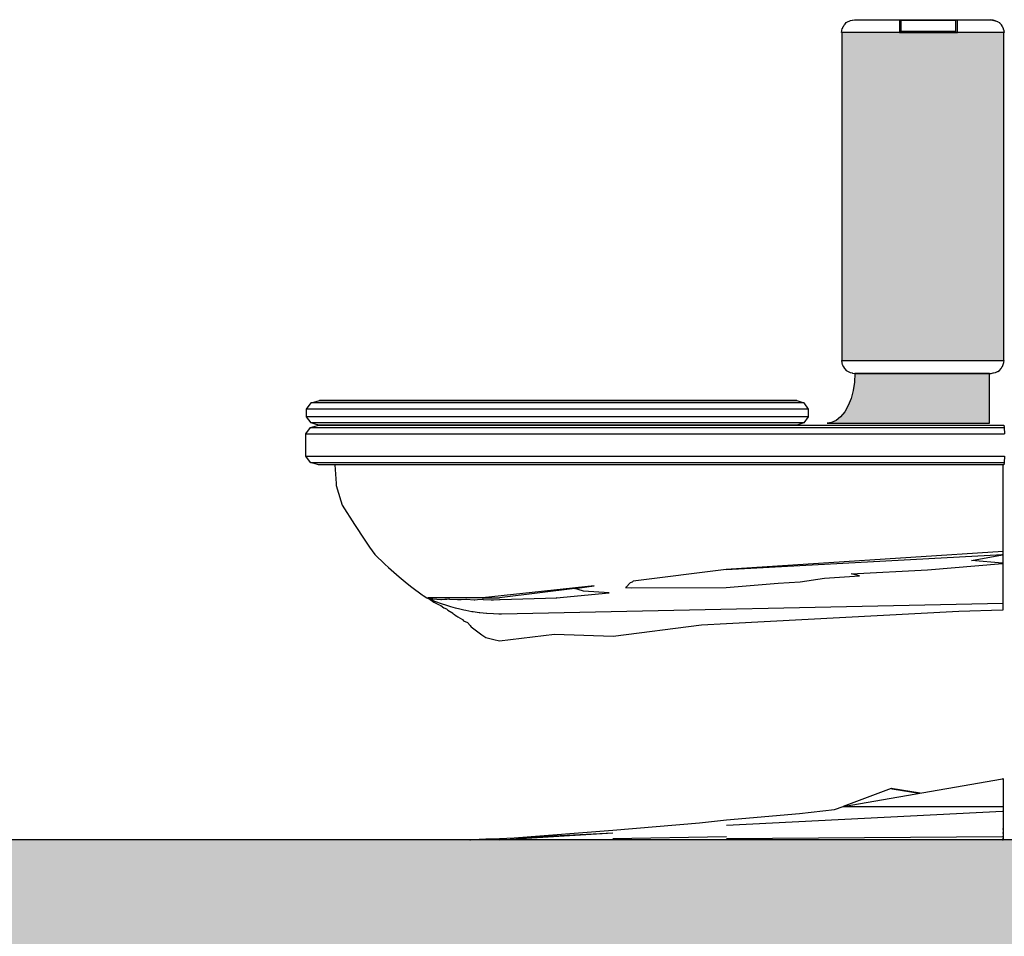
# Model space of a CAD drawing. Header units: metres. Extents: x -1 to 430, y -65 to 31.
# Tile 17 of 69: x 238.947 to 239.945, y -51.688 to -50.759. Entities that reach past the tile are written whole.
import ezdxf

# ---------------------------------------------------------------- set-up
doc = ezdxf.new("R2010")
doc.units = ezdxf.units.M
doc.linetypes.add('CONTINUA', pattern=[0])
doc.layers.add('+++++ CÀLCUL SECCIÓ G', color=7, linetype='CONTINUA', lineweight=25)

msp = doc.modelspace()

# ---------------------------------------------------------------- hatches: boundary and pattern name
at = {"layer": '+++++ CÀLCUL SECCIÓ G', "linetype": 'CONTINUA', "lineweight": 25, "true_color": 0x656565, "transparency": 33554687}
for points in [[(239.94425, -50.772), (239.77993, -50.772), (239.77993, -51.10452), (239.94425, -51.10452)], [(239.9296, -51.168), (239.9296, -51.11752), (239.79321, -51.11752), (239.79277, -51.12631), (239.79147, -51.13482), (239.78936, -51.14281), (239.78648, -51.15004), (239.78294, -51.15627), (239.77884, -51.16133), (239.7743, -51.16505), (239.76946, -51.16734), (239.76515, -51.168)]]:
    msp.add_hatch(color=251, dxfattribs=at).paths.add_polyline_path(points)
at = {"layer": '+++++ CÀLCUL SECCIÓ G', "linetype": 'CONTINUA', "lineweight": 25, "transparency": 33554687}
msp.add_hatch(color=32, dxfattribs=at).paths.add_polyline_path([(243.59547, -51.59), (234.12663, -51.59), (234.12663, -51.64), (243.59547, -51.64)])
at = {"layer": '+++++ CÀLCUL SECCIÓ G', "linetype": 'CONTINUA', "lineweight": 25, "true_color": 0xababab, "transparency": 33554687}
msp.add_hatch(color=253, dxfattribs=at).paths.add_polyline_path([(231.59434, -51.64), (231.59434, -51.94), (244.94558, -51.94), (244.94558, -51.64)])

# ---------------------------------------------------------------- linework, layer by layer
at = {"layer": '+++++ CÀLCUL SECCIÓ G', "color": 7, "linetype": 'CONTINUA', "lineweight": 25, "transparency": 33554687}
for p, q in [((239.77998, -50.76983), (239.78053, -50.768)), ((239.78053, -50.768), (239.78061, -50.76783)), ((239.78061, -50.76783), (239.7815, -50.766)), ((239.7815, -50.766), (239.78161, -50.76583)), ((239.78161, -50.76583), (239.78282, -50.764)), ((239.78282, -50.764), (239.78296, -50.76383)), ((239.78296, -50.76383), (239.78445, -50.762)), ((239.78445, -50.762), (239.7846, -50.76192)), ((239.7846, -50.76192), (239.78633, -50.761)), ((239.78633, -50.761), (239.7865, -50.76092)), ((239.7865, -50.76092), (239.78841, -50.76)), ((239.78841, -50.76), (239.7886, -50.75996)), ((239.7886, -50.75996), (239.79063, -50.7595)), ((239.79063, -50.7595), (239.79082, -50.75946)), ((239.79082, -50.75946), (239.79291, -50.759)), ((239.79291, -50.759), (239.80456, -50.759)), ((239.80456, -50.759), (239.93128, -50.759)), ((239.83853, -50.759), (239.83853, -50.75933)), ((239.83853, -50.75933), (239.83853, -50.7595)), ((239.83853, -50.7595), (239.83853, -50.75984)), ((239.83853, -50.75984), (239.83853, -50.76)), ((239.83853, -50.76), (239.83853, -50.76067)), ((239.83853, -50.76067), (239.83853, -50.761)), ((239.83853, -50.761), (239.83853, -50.76167)), ((239.83853, -50.76167), (239.83853, -50.762)), ((239.83853, -50.762), (239.83853, -50.76335)), ((239.83853, -50.76335), (239.83853, -50.764)), ((239.83853, -50.764), (239.83853, -50.76535)), ((239.83853, -50.76535), (239.83853, -50.766)), ((239.83853, -50.766), (239.83853, -50.76735)), ((239.83853, -50.76735), (239.83853, -50.768)), ((239.83853, -50.768), (239.83853, -50.76935)), ((239.84, -50.75941), (239.84, -50.771)), ((239.84, -50.75941), (239.84032, -50.75941)), ((239.84032, -50.75941), (239.84126, -50.75941)), ((239.84126, -50.75941), (239.8428, -50.7594)), ((239.8428, -50.7594), (239.84488, -50.7594)), ((239.84488, -50.7594), (239.84746, -50.7594)), ((239.84746, -50.7594), (239.85044, -50.7594)), ((239.85044, -50.7594), (239.85374, -50.7594)), ((239.85374, -50.7594), (239.85725, -50.7594)), ((239.85725, -50.7594), (239.86088, -50.7594)), ((239.86088, -50.7594), (239.8748, -50.75939)), ((239.8748, -50.75939), (239.87842, -50.75939)), ((239.87842, -50.75939), (239.88194, -50.75939)), ((239.88194, -50.75939), (239.88524, -50.75939)), ((239.88524, -50.75939), (239.88822, -50.75939)), ((239.88822, -50.75939), (239.89079, -50.75938)), ((239.89079, -50.75938), (239.89288, -50.75938)), ((239.89288, -50.75938), (239.89441, -50.75938)), ((239.89441, -50.75938), (239.89536, -50.75938)), ((239.89536, -50.75938), (239.89567, -50.75938)), ((239.89567, -50.771), (239.89567, -50.75938)), ((239.89714, -50.75912), (239.89714, -50.759)), ((239.89714, -50.7595), (239.89714, -50.75912)), ((239.89714, -50.75962), (239.89714, -50.7595)), ((239.89714, -50.76), (239.89714, -50.75962)), ((239.89714, -50.76024), (239.89714, -50.76)), ((239.89714, -50.761), (239.89714, -50.76024)), ((239.89714, -50.76124), (239.89714, -50.761)), ((239.89714, -50.762), (239.89714, -50.76124)), ((239.89714, -50.76248), (239.89714, -50.762)), ((239.89714, -50.764), (239.89714, -50.76248)), ((239.89714, -50.76448), (239.89714, -50.764)), ((239.89714, -50.766), (239.89714, -50.76448)), ((239.89714, -50.76648), (239.89714, -50.766)), ((239.89714, -50.768), (239.89714, -50.76648)), ((239.89714, -50.76848), (239.89714, -50.768)), ((239.93088, -50.759), (239.93286, -50.7595)), ((239.93336, -50.7595), (239.93088, -50.759)), ((239.93128, -50.759), (239.93147, -50.75904)), ((239.93147, -50.75904), (239.93356, -50.7595)), ((239.93286, -50.7595), (239.93557, -50.76)), ((239.93557, -50.76), (239.93336, -50.7595)), ((239.93356, -50.7595), (239.93375, -50.75954)), ((239.93375, -50.75954), (239.93577, -50.76)), ((239.93577, -50.76), (239.93595, -50.76008)), ((239.93595, -50.76008), (239.93786, -50.761)), ((239.93786, -50.761), (239.93801, -50.76108)), ((239.93801, -50.76108), (239.93974, -50.762)), ((239.93974, -50.762), (239.93988, -50.76217)), ((239.93988, -50.76217), (239.94137, -50.764)), ((239.94137, -50.764), (239.94148, -50.76417)), ((239.94148, -50.76417), (239.94269, -50.766)), ((239.94269, -50.766), (239.94277, -50.76617)), ((239.94277, -50.76617), (239.94366, -50.768)), ((239.94366, -50.768), (239.94371, -50.76817)), ((239.77973, -50.772), (239.77975, -50.77183)), ((239.77993, -50.772), (239.77973, -50.772)), ((239.77975, -50.77183), (239.77993, -50.77)), ((239.77993, -50.77), (239.77998, -50.76983)), ((239.77993, -50.772), (239.77993, -51.10452)), ((239.94425, -50.772), (239.77993, -50.772)), ((239.83853, -50.76935), (239.83853, -50.77)), ((239.83853, -50.77), (239.83853, -50.77135)), ((239.83853, -50.77135), (239.83853, -50.77198)), ((239.83853, -50.77198), (239.89714, -50.77198)), ((239.84032, -50.771), (239.84, -50.771)), ((239.84126, -50.771), (239.84032, -50.771)), ((239.8428, -50.771), (239.84126, -50.771)), ((239.84488, -50.771), (239.8428, -50.771)), ((239.84746, -50.771), (239.84488, -50.771)), ((239.85044, -50.771), (239.84746, -50.771)), ((239.85374, -50.771), (239.85044, -50.771)), ((239.85725, -50.771), (239.85374, -50.771)), ((239.86088, -50.771), (239.85725, -50.771)), ((239.8748, -50.771), (239.86088, -50.771)), ((239.87842, -50.771), (239.8748, -50.771)), ((239.88194, -50.771), (239.87842, -50.771)), ((239.88524, -50.771), (239.88194, -50.771)), ((239.88822, -50.771), (239.88524, -50.771)), ((239.89079, -50.771), (239.88822, -50.771)), ((239.89288, -50.771), (239.89079, -50.771)), ((239.89441, -50.771), (239.89288, -50.771)), ((239.89536, -50.771), (239.89441, -50.771)), ((239.89567, -50.771), (239.89536, -50.771)), ((239.89714, -50.77), (239.89714, -50.76848)), ((239.89714, -50.77048), (239.89714, -50.77)), ((239.89714, -50.77198), (239.89714, -50.77048)), ((239.94371, -50.76817), (239.94425, -50.77)), ((239.94425, -50.77), (239.94427, -50.77017)), ((239.94446, -50.772), (239.94425, -50.772)), ((239.94425, -51.10452), (239.94425, -50.772)), ((239.94427, -50.77017), (239.94446, -50.772)), ((239.77973, -51.10452), (239.77975, -51.10469)), ((239.77993, -51.10452), (239.77973, -51.10452)), ((239.77975, -51.10469), (239.77993, -51.10652)), ((239.77993, -51.10452), (239.94425, -51.10452)), ((239.77993, -51.10652), (239.77998, -51.10669)), ((239.77998, -51.10669), (239.78053, -51.10852)), ((239.94371, -51.10835), (239.94425, -51.10652)), ((239.94446, -51.10452), (239.94425, -51.10452)), ((239.94425, -51.10652), (239.94427, -51.10635)), ((239.94427, -51.10635), (239.94446, -51.10452)), ((239.78053, -51.10852), (239.78061, -51.10869)), ((239.78061, -51.10869), (239.7815, -51.11052)), ((239.7815, -51.11052), (239.78161, -51.11069)), ((239.78161, -51.11069), (239.78282, -51.11252)), ((239.78282, -51.11252), (239.78296, -51.11269)), ((239.78296, -51.11269), (239.78445, -51.11452)), ((239.78445, -51.11452), (239.7846, -51.1146)), ((239.7846, -51.1146), (239.78633, -51.11552)), ((239.78633, -51.11552), (239.7865, -51.1156)), ((239.7865, -51.1156), (239.78841, -51.11652)), ((239.78841, -51.11652), (239.7886, -51.11656)), ((239.7886, -51.11656), (239.79063, -51.11702)), ((239.79063, -51.11702), (239.79082, -51.11706)), ((239.79082, -51.11706), (239.79291, -51.11752)), ((239.93147, -51.11748), (239.93356, -51.11702)), ((239.93356, -51.11702), (239.93375, -51.11698)), ((239.93375, -51.11698), (239.93577, -51.11652)), ((239.93577, -51.11652), (239.93595, -51.11644)), ((239.93595, -51.11644), (239.93786, -51.11552)), ((239.93786, -51.11552), (239.93801, -51.11544)), ((239.93801, -51.11544), (239.93974, -51.11452)), ((239.93974, -51.11452), (239.93988, -51.11435)), ((239.93988, -51.11435), (239.94137, -51.11252)), ((239.94137, -51.11252), (239.94148, -51.11235)), ((239.94148, -51.11235), (239.94269, -51.11052)), ((239.94269, -51.11052), (239.94277, -51.11035)), ((239.94277, -51.11035), (239.94366, -51.10852)), ((239.94366, -51.10852), (239.94371, -51.10835)), ((239.79277, -51.12631), (239.79147, -51.13482)), ((239.79321, -51.11752), (239.79277, -51.12631)), ((239.79291, -51.11752), (239.80456, -51.11752)), ((239.9296, -51.11752), (239.79321, -51.11752)), ((239.80456, -51.11752), (239.93128, -51.11752)), ((239.9296, -51.168), (239.9296, -51.11752)), ((239.93128, -51.11752), (239.93147, -51.11748)), ((239.79147, -51.13482), (239.78936, -51.14281)), ((239.24239, -51.14739), (239.2475, -51.14587)), ((239.2475, -51.14587), (239.25059, -51.145)), ((239.73442, -51.145), (239.25059, -51.145)), ((239.25059, -51.145), (239.2573, -51.145)), ((239.2573, -51.145), (239.26587, -51.145)), ((239.26587, -51.145), (239.27544, -51.145)), ((239.27544, -51.145), (239.28592, -51.145)), ((239.28592, -51.145), (239.31335, -51.145)), ((239.31335, -51.145), (239.34219, -51.145)), ((239.34219, -51.145), (239.3722, -51.145)), ((239.3722, -51.145), (239.40312, -51.145)), ((239.40312, -51.145), (239.4347, -51.145)), ((239.4347, -51.145), (239.46668, -51.145)), ((239.46668, -51.145), (239.53109, -51.145)), ((239.53109, -51.145), (239.72085, -51.145)), ((239.72085, -51.145), (239.72438, -51.145)), ((239.72438, -51.145), (239.72765, -51.145)), ((239.72765, -51.145), (239.73044, -51.145)), ((239.73044, -51.145), (239.73258, -51.145)), ((239.73258, -51.145), (239.73392, -51.145)), ((239.73392, -51.145), (239.73437, -51.145)), ((239.73437, -51.145), (239.73442, -51.145)), ((239.73442, -51.145), (239.74161, -51.14739)), ((239.78936, -51.14281), (239.78648, -51.15004)), ((239.23741, -51.15364), (239.24239, -51.14739)), ((239.23741, -51.16136), (239.23741, -51.15364)), ((239.23962, -51.15364), (239.23741, -51.15364)), ((239.24769, -51.15364), (239.23962, -51.15364)), ((239.24351, -51.14739), (239.24239, -51.14739)), ((239.25136, -51.14739), (239.24351, -51.14739)), ((239.2569, -51.15364), (239.24769, -51.15364)), ((239.26033, -51.14739), (239.25136, -51.14739)), ((239.26718, -51.15364), (239.2569, -51.15364)), ((239.27033, -51.14739), (239.26033, -51.14739)), ((239.27889, -51.15364), (239.26718, -51.15364)), ((239.28158, -51.14739), (239.27033, -51.14739)), ((239.30776, -51.15364), (239.27889, -51.15364)), ((239.3099, -51.14739), (239.28158, -51.14739)), ((239.33756, -51.15364), (239.30776, -51.15364)), ((239.33933, -51.14739), (239.3099, -51.14739)), ((239.36857, -51.15364), (239.33756, -51.15364)), ((239.36996, -51.14739), (239.33933, -51.14739)), ((239.40052, -51.15364), (239.36857, -51.15364)), ((239.40152, -51.14739), (239.36996, -51.14739)), ((239.43315, -51.15364), (239.40052, -51.15364)), ((239.43374, -51.14739), (239.40152, -51.14739)), ((239.4664, -51.15364), (239.43315, -51.15364)), ((239.4665, -51.14739), (239.43374, -51.14739)), ((239.53156, -51.15364), (239.4664, -51.15364)), ((239.53138, -51.14739), (239.4665, -51.14739)), ((239.7216, -51.14739), (239.53138, -51.14739)), ((239.72207, -51.15364), (239.53156, -51.15364)), ((239.7265, -51.14739), (239.7216, -51.14739)), ((239.72781, -51.15364), (239.72207, -51.15364)), ((239.73145, -51.14739), (239.7265, -51.14739)), ((239.7338, -51.15364), (239.72781, -51.15364)), ((239.73568, -51.14739), (239.73145, -51.14739)), ((239.73891, -51.15364), (239.7338, -51.15364)), ((239.73891, -51.14739), (239.73568, -51.14739)), ((239.74094, -51.14739), (239.73891, -51.14739)), ((239.74282, -51.15364), (239.73891, -51.15364)), ((239.74157, -51.14739), (239.74094, -51.14739)), ((239.74161, -51.14739), (239.74157, -51.14739)), ((239.74161, -51.14739), (239.74606, -51.15364)), ((239.74528, -51.15364), (239.74282, -51.15364)), ((239.74602, -51.15364), (239.74528, -51.15364)), ((239.74606, -51.15364), (239.74602, -51.15364)), ((239.74606, -51.15364), (239.74606, -51.16136)), ((239.78294, -51.15627), (239.77884, -51.16133)), ((239.78648, -51.15004), (239.78294, -51.15627)), ((239.23962, -51.16136), (239.23741, -51.16136)), ((239.24239, -51.16761), (239.23741, -51.16136)), ((239.24769, -51.16136), (239.23962, -51.16136)), ((239.2569, -51.16136), (239.24769, -51.16136)), ((239.26718, -51.16136), (239.2569, -51.16136)), ((239.27889, -51.16136), (239.26718, -51.16136)), ((239.30776, -51.16136), (239.27889, -51.16136)), ((239.33756, -51.16136), (239.30776, -51.16136)), ((239.36857, -51.16136), (239.33756, -51.16136)), ((239.40052, -51.16136), (239.36857, -51.16136)), ((239.43315, -51.16136), (239.40052, -51.16136)), ((239.4664, -51.16136), (239.43315, -51.16136)), ((239.53156, -51.16136), (239.4664, -51.16136)), ((239.72207, -51.16136), (239.53156, -51.16136)), ((239.72781, -51.16136), (239.72207, -51.16136)), ((239.7338, -51.16136), (239.72781, -51.16136)), ((239.73891, -51.16136), (239.7338, -51.16136)), ((239.74282, -51.16136), (239.73891, -51.16136)), ((239.74606, -51.16136), (239.74161, -51.16761)), ((239.74528, -51.16136), (239.74282, -51.16136)), ((239.74602, -51.16136), (239.74528, -51.16136)), ((239.74606, -51.16136), (239.74602, -51.16136)), ((239.7743, -51.16505), (239.76946, -51.16734)), ((239.77884, -51.16133), (239.7743, -51.16505)), ((239.23675, -51.17864), (239.24173, -51.17239)), ((239.24173, -51.17239), (239.24884, -51.17028)), ((239.24173, -51.17239), (239.24332, -51.17239)), ((239.24351, -51.16761), (239.24239, -51.16761)), ((239.2475, -51.16913), (239.24239, -51.16761)), ((239.24332, -51.17239), (239.25129, -51.17239)), ((239.25136, -51.16761), (239.24351, -51.16761)), ((239.25059, -51.17), (239.2475, -51.16913)), ((239.24884, -51.17028), (239.24985, -51.17)), ((239.24985, -51.17), (239.94425, -51.17)), ((239.73442, -51.17), (239.25059, -51.17)), ((239.2573, -51.17), (239.25059, -51.17)), ((239.25129, -51.17239), (239.26039, -51.17239)), ((239.26033, -51.16761), (239.25136, -51.16761)), ((239.26587, -51.17), (239.2573, -51.17)), ((239.27033, -51.16761), (239.26033, -51.16761)), ((239.26039, -51.17239), (239.27055, -51.17239)), ((239.27544, -51.17), (239.26587, -51.17)), ((239.28158, -51.16761), (239.27033, -51.16761)), ((239.27055, -51.17239), (239.28136, -51.17239)), ((239.28592, -51.17), (239.27544, -51.17)), ((239.28136, -51.17239), (239.30989, -51.17239)), ((239.3099, -51.16761), (239.28158, -51.16761)), ((239.31335, -51.17), (239.28592, -51.17)), ((239.30989, -51.17239), (239.33966, -51.17239)), ((239.33933, -51.16761), (239.3099, -51.16761)), ((239.34219, -51.17), (239.31335, -51.17)), ((239.36996, -51.16761), (239.33933, -51.16761)), ((239.33966, -51.17239), (239.37061, -51.17239)), ((239.3722, -51.17), (239.34219, -51.17)), ((239.40152, -51.16761), (239.36996, -51.16761)), ((239.37061, -51.17239), (239.40246, -51.17239)), ((239.40312, -51.17), (239.3722, -51.17)), ((239.43374, -51.16761), (239.40152, -51.16761)), ((239.40246, -51.17239), (239.43528, -51.17239)), ((239.4347, -51.17), (239.40312, -51.17)), ((239.4665, -51.16761), (239.43374, -51.16761)), ((239.45855, -51.17), (239.4347, -51.17)), ((239.43528, -51.17239), (239.46831, -51.17239)), ((239.53138, -51.16761), (239.4665, -51.16761)), ((239.46831, -51.17239), (239.62511, -51.17239)), ((239.53109, -51.17), (239.48412, -51.17)), ((239.72085, -51.17), (239.53109, -51.17)), ((239.7216, -51.16761), (239.53138, -51.16761)), ((239.62511, -51.17239), (239.9446, -51.17239)), ((239.72438, -51.17), (239.72085, -51.17)), ((239.7265, -51.16761), (239.7216, -51.16761)), ((239.72765, -51.17), (239.72438, -51.17)), ((239.73145, -51.16761), (239.7265, -51.16761)), ((239.73044, -51.17), (239.72765, -51.17)), ((239.73258, -51.17), (239.73044, -51.17)), ((239.73568, -51.16761), (239.73145, -51.16761)), ((239.73392, -51.17), (239.73258, -51.17)), ((239.73437, -51.17), (239.73392, -51.17)), ((239.73442, -51.17), (239.73437, -51.17)), ((239.74161, -51.16761), (239.73442, -51.17)), ((239.73891, -51.16761), (239.73568, -51.16761)), ((239.74094, -51.16761), (239.73891, -51.16761)), ((239.74157, -51.16761), (239.74094, -51.16761)), ((239.74161, -51.16761), (239.74157, -51.16761)), ((239.76946, -51.16734), (239.76515, -51.168)), ((239.76515, -51.168), (239.9296, -51.168)), ((239.94425, -51.17), (239.9446, -51.17239)), ((239.9446, -51.17239), (239.94482, -51.17864)), ((239.23675, -51.20136), (239.23675, -51.17864)), ((239.23675, -51.17864), (239.23944, -51.17864)), ((239.23944, -51.17864), (239.24763, -51.17864)), ((239.24763, -51.17864), (239.25698, -51.17864)), ((239.25698, -51.17864), (239.26742, -51.17864)), ((239.26742, -51.17864), (239.27869, -51.17864)), ((239.27869, -51.17864), (239.30776, -51.17864)), ((239.30776, -51.17864), (239.3379, -51.17864)), ((239.3379, -51.17864), (239.36921, -51.17864)), ((239.36921, -51.17864), (239.40146, -51.17864)), ((239.40146, -51.17864), (239.43478, -51.17864)), ((239.43478, -51.17864), (239.46827, -51.17864)), ((239.46827, -51.17864), (239.62528, -51.17864)), ((239.62528, -51.17864), (239.94482, -51.17864)), ((239.23675, -51.20136), (239.23944, -51.20136)), ((239.24173, -51.20761), (239.23675, -51.20136)), ((239.23944, -51.20136), (239.24763, -51.20136)), ((239.24763, -51.20136), (239.25698, -51.20136)), ((239.25698, -51.20136), (239.26742, -51.20136)), ((239.26742, -51.20136), (239.27869, -51.20136)), ((239.27869, -51.20136), (239.30776, -51.20136)), ((239.30776, -51.20136), (239.3379, -51.20136)), ((239.3379, -51.20136), (239.36921, -51.20136)), ((239.36921, -51.20136), (239.40146, -51.20136)), ((239.40146, -51.20136), (239.43478, -51.20136)), ((239.43478, -51.20136), (239.46827, -51.20136)), ((239.46827, -51.20136), (239.62528, -51.20136)), ((239.62528, -51.20136), (239.94482, -51.20136)), ((239.94482, -51.20136), (239.9446, -51.20761)), ((239.24173, -51.20761), (239.24332, -51.20761)), ((239.24884, -51.20972), (239.24173, -51.20761)), ((239.24332, -51.20761), (239.25129, -51.20761)), ((239.24985, -51.21), (239.24884, -51.20972)), ((239.94425, -51.21), (239.24985, -51.21)), ((239.25129, -51.20761), (239.26039, -51.20761)), ((239.26039, -51.20761), (239.27055, -51.20761)), ((239.26624, -51.21), (239.26752, -51.22905)), ((239.27469, -51.21), (239.26624, -51.21)), ((239.27055, -51.20761), (239.28136, -51.20761)), ((239.28387, -51.21), (239.27469, -51.21)), ((239.28136, -51.20761), (239.30989, -51.20761)), ((239.29507, -51.21), (239.28387, -51.21)), ((239.30711, -51.21), (239.29507, -51.21)), ((239.32061, -51.21), (239.30711, -51.21)), ((239.30989, -51.20761), (239.33966, -51.20761)), ((239.33381, -51.21), (239.32061, -51.21)), ((239.34744, -51.21), (239.33381, -51.21)), ((239.33966, -51.20761), (239.37061, -51.20761)), ((239.36142, -51.21), (239.34744, -51.21)), ((239.37564, -51.21), (239.36142, -51.21)), ((239.37061, -51.20761), (239.40246, -51.20761)), ((239.39005, -51.21), (239.37564, -51.21)), ((239.40459, -51.21), (239.39005, -51.21)), ((239.40246, -51.20761), (239.43528, -51.20761)), ((239.41921, -51.21), (239.40459, -51.21)), ((239.43387, -51.21), (239.41921, -51.21)), ((239.94355, -51.21), (239.43387, -51.21)), ((239.43528, -51.20761), (239.46831, -51.20761)), ((239.46831, -51.20761), (239.62511, -51.20761)), ((239.62511, -51.20761), (239.9446, -51.20761)), ((239.94355, -51.231), (239.94355, -51.21)), ((239.9446, -51.20761), (239.94425, -51.21)), ((239.26752, -51.22905), (239.26765, -51.231)), ((239.26765, -51.231), (239.27224, -51.24662)), ((239.94355, -51.251), (239.94355, -51.231)), ((239.27224, -51.24662), (239.27354, -51.251)), ((239.27354, -51.251), (239.28621, -51.27069)), ((239.94355, -51.29789), (239.94355, -51.251)), ((239.28621, -51.27069), (239.29667, -51.28654)), ((239.29667, -51.28654), (239.30128, -51.29353)), ((239.30128, -51.29353), (239.30683, -51.301)), ((239.30683, -51.301), (239.3169, -51.31066)), ((239.94355, -51.29789), (239.663, -51.31609)), ((239.663, -51.31609), (239.9429, -51.301)), ((239.91131, -51.30714), (239.9429, -51.30112)), ((239.94231, -51.30103), (239.94282, -51.301)), ((239.94282, -51.301), (239.94299, -51.30098)), ((239.94355, -51.30089), (239.9429, -51.301)), ((239.9429, -51.30112), (239.94355, -51.30185)), ((239.94355, -51.30089), (239.94355, -51.29789)), ((239.94355, -51.30091), (239.94355, -51.30089)), ((239.94355, -51.30092), (239.94355, -51.30091)), ((239.94355, -51.30094), (239.94355, -51.30092)), ((239.94355, -51.30185), (239.94355, -51.30094)), ((239.94355, -51.3093), (239.94355, -51.30185)), ((239.3169, -51.31066), (239.32074, -51.31416)), ((239.32074, -51.31416), (239.33156, -51.32366)), ((239.663, -51.31609), (239.5686, -51.32808)), ((239.78953, -51.3206), (239.86687, -51.31665)), ((239.86687, -51.31665), (239.9429, -51.3101)), ((239.9429, -51.30975), (239.91131, -51.30714)), ((239.94355, -51.3093), (239.9429, -51.30975)), ((239.9429, -51.31), (239.94355, -51.30995)), ((239.9429, -51.3101), (239.94355, -51.31017)), ((239.94355, -51.30995), (239.94355, -51.3093)), ((239.94355, -51.30996), (239.94355, -51.30995)), ((239.94355, -51.31017), (239.94355, -51.30996)), ((239.94355, -51.345), (239.94355, -51.31017)), ((239.33156, -51.32366), (239.33947, -51.33021)), ((239.73792, -51.32873), (239.76255, -51.32506)), ((239.76255, -51.32506), (239.79786, -51.32264)), ((239.79786, -51.32264), (239.78953, -51.3206)), ((239.33947, -51.33021), (239.34434, -51.33408)), ((239.34434, -51.33408), (239.35466, -51.34174)), ((239.52912, -51.33273), (239.41589, -51.345)), ((239.50939, -51.3355), (239.43322, -51.345)), ((239.50939, -51.3355), (239.52912, -51.33273)), ((239.51714, -51.33781), (239.50939, -51.3355)), ((239.56144, -51.33399), (239.56092, -51.3345)), ((239.56092, -51.3345), (239.56641, -51.33479)), ((239.56568, -51.32982), (239.56144, -51.33399)), ((239.56754, -51.32906), (239.56568, -51.32982)), ((239.56641, -51.33479), (239.66301, -51.33453)), ((239.5686, -51.32808), (239.56754, -51.32906)), ((239.66301, -51.33453), (239.71557, -51.32988)), ((239.71557, -51.32988), (239.73792, -51.32873)), ((239.35466, -51.34174), (239.35567, -51.34246)), ((239.35567, -51.34246), (239.35952, -51.345)), ((239.35952, -51.345), (239.36579, -51.34756)), ((239.36058, -51.345), (239.36198, -51.34599)), ((239.36453, -51.345), (239.36058, -51.345)), ((239.36198, -51.34599), (239.36203, -51.34602)), ((239.36203, -51.34602), (239.3635, -51.34591)), ((239.36203, -51.34602), (239.36279, -51.34653)), ((239.36279, -51.34653), (239.36676, -51.34923)), ((239.3635, -51.34591), (239.36495, -51.34578)), ((239.38139, -51.345), (239.36453, -51.345)), ((239.36495, -51.34578), (239.36506, -51.34581)), ((239.36506, -51.34581), (239.36545, -51.34587)), ((239.36545, -51.34587), (239.37362, -51.34652)), ((239.37362, -51.34652), (239.37427, -51.34652)), ((239.37427, -51.34652), (239.37788, -51.34623)), ((239.37788, -51.34623), (239.37991, -51.34611)), ((239.37991, -51.34611), (239.38179, -51.34598)), ((239.39859, -51.345), (239.38139, -51.345)), ((239.38179, -51.34598), (239.38189, -51.346)), ((239.38189, -51.346), (239.38237, -51.34606)), ((239.38237, -51.34606), (239.39049, -51.34663)), ((239.39049, -51.34663), (239.39121, -51.34664)), ((239.39121, -51.34664), (239.39426, -51.34643)), ((239.39426, -51.34643), (239.39891, -51.34616)), ((239.41589, -51.345), (239.39859, -51.345)), ((239.39891, -51.34616), (239.399, -51.34617)), ((239.399, -51.34617), (239.39954, -51.34625)), ((239.39954, -51.34625), (239.40752, -51.34676)), ((239.40752, -51.34676), (239.40829, -51.34678)), ((239.40829, -51.34678), (239.41072, -51.34663)), ((239.41072, -51.34663), (239.41608, -51.34632)), ((239.41589, -51.345), (239.43322, -51.345)), ((239.41608, -51.34632), (239.41614, -51.34633)), ((239.41614, -51.34633), (239.41674, -51.34642)), ((239.41674, -51.34642), (239.42453, -51.3469)), ((239.42536, -51.34694), (239.42715, -51.34683)), ((239.42715, -51.34683), (239.43322, -51.34647)), ((239.43322, -51.34647), (239.43323, -51.34647)), ((239.43323, -51.34647), (239.43387, -51.34652)), ((239.43387, -51.34652), (239.49136, -51.345)), ((239.49106, -51.34484), (239.54417, -51.33986)), ((239.49136, -51.345), (239.49106, -51.34484)), ((239.51814, -51.33811), (239.51714, -51.33781)), ((239.54417, -51.33986), (239.51814, -51.33811)), ((239.94355, -51.35017), (239.94355, -51.345)), ((239.36579, -51.34756), (239.3674, -51.34817)), ((239.36676, -51.34923), (239.36779, -51.34978)), ((239.3674, -51.34817), (239.37502, -51.35088)), ((239.36779, -51.34978), (239.3721, -51.35196)), ((239.3721, -51.35196), (239.37368, -51.35277)), ((239.37368, -51.35277), (239.37679, -51.355)), ((239.37502, -51.35088), (239.3784, -51.35199)), ((239.37679, -51.355), (239.37941, -51.3561)), ((239.3784, -51.35199), (239.38356, -51.35357)), ((239.37941, -51.3561), (239.38089, -51.35752)), ((239.38356, -51.35357), (239.38813, -51.35485)), ((239.38813, -51.35485), (239.39155, -51.35572)), ((239.39155, -51.35572), (239.39693, -51.35698)), ((239.42453, -51.3469), (239.42536, -51.34694)), ((239.43513, -51.361), (239.94355, -51.35017)), ((239.94355, -51.35687), (239.94355, -51.35017)), ((239.38089, -51.35752), (239.38487, -51.3597)), ((239.38487, -51.3597), (239.38539, -51.36015)), ((239.38539, -51.36015), (239.38555, -51.36051)), ((239.38555, -51.36051), (239.38749, -51.36189)), ((239.38749, -51.36189), (239.38921, -51.36309)), ((239.38921, -51.36309), (239.38991, -51.36333)), ((239.38991, -51.36333), (239.39107, -51.364)), ((239.39107, -51.364), (239.39565, -51.36669)), ((239.39565, -51.36669), (239.39676, -51.36829)), ((239.39693, -51.35698), (239.39911, -51.35744)), ((239.39911, -51.35744), (239.40504, -51.35856)), ((239.40504, -51.35856), (239.40634, -51.35877)), ((239.40634, -51.35877), (239.41264, -51.35969)), ((239.41264, -51.35969), (239.41334, -51.35977)), ((239.41334, -51.35977), (239.4199, -51.36045)), ((239.4199, -51.36045), (239.42019, -51.36047)), ((239.42019, -51.36047), (239.42694, -51.36088)), ((239.42694, -51.36088), (239.427, -51.36089)), ((239.427, -51.36089), (239.43255, -51.361)), ((239.43255, -51.361), (239.43386, -51.36102)), ((239.43386, -51.36102), (239.43513, -51.361)), ((239.66306, -51.37091), (239.89858, -51.35822)), ((239.89858, -51.35822), (239.94295, -51.35694)), ((239.94295, -51.35694), (239.94355, -51.35687)), ((239.39676, -51.36829), (239.40058, -51.36995)), ((239.40058, -51.36995), (239.40335, -51.373)), ((239.40335, -51.373), (239.40404, -51.37389)), ((239.40404, -51.37389), (239.40445, -51.37438)), ((239.40445, -51.37438), (239.41527, -51.38242)), ((239.54817, -51.38362), (239.63777, -51.37224)), ((239.63777, -51.37224), (239.66306, -51.37091)), ((239.41527, -51.38242), (239.41931, -51.38521)), ((239.41931, -51.38521), (239.42741, -51.38716)), ((239.43327, -51.38848), (239.48903, -51.38153)), ((239.48903, -51.38153), (239.54817, -51.38362)), ((239.42741, -51.38716), (239.43327, -51.38848)), ((239.78138, -51.55647), (239.94295, -51.52834)), ((239.94295, -51.52832), (239.94355, -51.52789)), ((239.94355, -51.52789), (239.94355, -51.55577)), ((239.82991, -51.5381), (239.78138, -51.55647)), ((239.83102, -51.53869), (239.82991, -51.5381)), ((239.85938, -51.54289), (239.82991, -51.5381)), ((239.85847, -51.54305), (239.83102, -51.53869)), ((239.94355, -51.55577), (239.94355, -51.55647)), ((239.66306, -51.57524), (239.94295, -51.56105)), ((239.66306, -51.56993), (239.737, -51.56327)), ((239.737, -51.56327), (239.77247, -51.55926)), ((239.77247, -51.55926), (239.78138, -51.55647)), ((239.78138, -51.55647), (239.94355, -51.55647)), ((239.78138, -51.55647), (239.94295, -51.55647)), ((239.94355, -51.55647), (239.94355, -51.56103)), ((239.94355, -51.56103), (239.94355, -51.56568)), ((239.94355, -51.56568), (239.94355, -51.57109)), ((239.54816, -51.58045), (239.63568, -51.57299)), ((239.63568, -51.57299), (239.66306, -51.56993)), ((239.94355, -51.57109), (239.94355, -51.57517)), ((239.94355, -51.57517), (239.94355, -51.57884)), ((239.43322, -51.59), (239.54816, -51.58309)), ((239.44805, -51.58795), (239.54816, -51.58045)), ((239.44805, -51.58795), (239.54816, -51.58309)), ((239.94295, -51.57892), (239.94355, -51.57884)), ((239.94295, -51.57892), (239.94355, -51.57885)), ((239.94295, -51.58309), (239.94355, -51.58305)), ((239.94355, -51.57884), (239.94355, -51.57885)), ((239.94355, -51.57885), (239.94355, -51.58301)), ((239.94355, -51.58301), (239.94355, -51.58303)), ((239.94355, -51.58303), (239.94355, -51.58305)), ((239.94355, -51.58305), (239.94355, -51.58663)), ((240.68661, -51.59), (234.12663, -51.59)), ((239.40302, -51.59), (239.40366, -51.58994)), ((239.40366, -51.58994), (239.40439, -51.58987)), ((239.40439, -51.58987), (239.4127, -51.58939)), ((239.4127, -51.58939), (239.41925, -51.58903)), ((239.41925, -51.58903), (239.42251, -51.58897)), ((239.42251, -51.58897), (239.43322, -51.58877)), ((239.43322, -51.58877), (239.44805, -51.58795)), ((239.54816, -51.58867), (239.66306, -51.58669)), ((239.66306, -51.58867), (239.94295, -51.58669)), ((239.94295, -51.58669), (239.94355, -51.58666)), ((239.94295, -51.58867), (239.94355, -51.58865)), ((239.94295, -51.59), (239.94355, -51.58997)), ((239.94355, -51.58663), (239.94355, -51.58665)), ((239.94355, -51.58665), (239.94355, -51.58666)), ((239.94355, -51.58666), (239.94355, -51.58863)), ((239.94355, -51.58863), (239.94355, -51.58865)), ((239.94355, -51.58865), (239.94355, -51.58997)), ((239.94355, -51.58997), (239.94355, -51.58999)), ((239.94355, -51.58999), (239.94355, -51.59)), ((239.94355, -51.59), (239.94355, -51.59))]:
    msp.add_line(p, q, dxfattribs=at)

doc.saveas('drawing.dxf')
